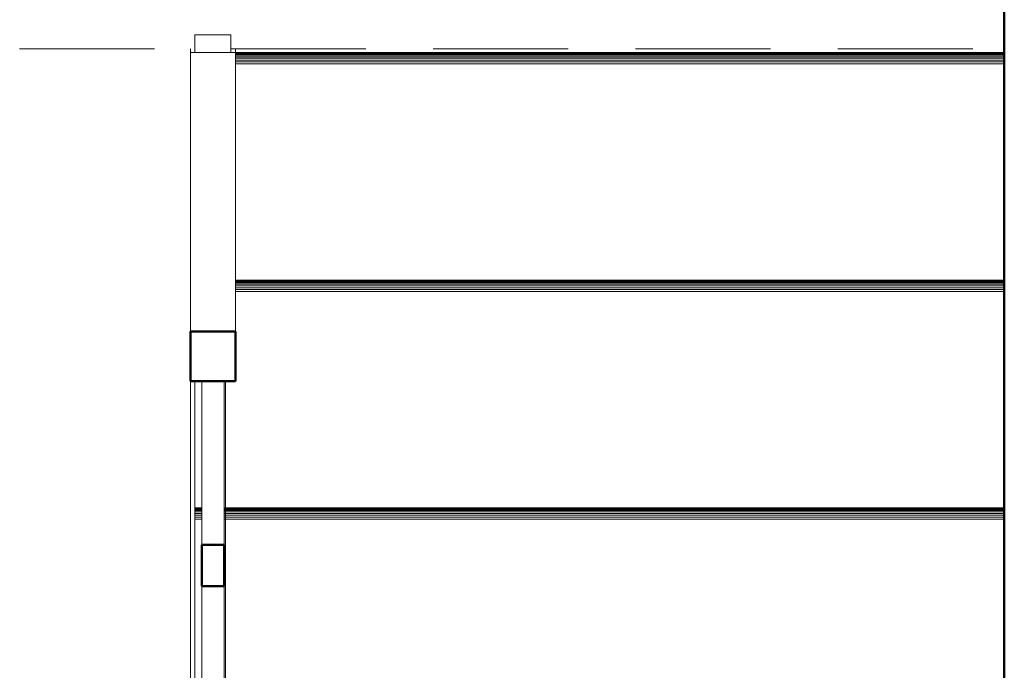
# Model space of a CAD drawing. Header units: millimetres. Extents: x -121 to 21670, y 1231 to 39176.
# Tile 41 of 72: x 14891 to 15986, y 32926 to 33650. Entities that reach past the tile are written whole.
import ezdxf

# ---------------------------------------------------------------- set-up
doc = ezdxf.new("R2010")
doc.units = ezdxf.units.MM
doc.linetypes.add('ADSK_Штриховая_ш3 п1_5', pattern=[225, 150, -75])
for name, color, linetype, lineweight in [('A-DETL-____-MBND', 5, 'ADSK_Штриховая_ш3 п1_5', 20), ('A-GENM-____-OTLN', 13, 'Continuous', 20), ('A-PART-____-MCUT', 2, 'Continuous', 50), ('A-PART-____-OTLN', 2, 'Continuous', 20), ('A-WALL-____-MCUT', 113, 'Continuous', 50), ('A-WALL-____-OTLN', 113, 'Continuous', 20), ('S-STRS-____-OTLN', 31, 'Continuous', 20), ('Ограждение', 7, 'Continuous', 20)]:
    doc.layers.add(name, color=color, linetype=linetype, lineweight=lineweight)

# ---------------------------------------------------------------- blocks, each defined once
blk = doc.blocks.new('Прямая форма - V line-609896-В_Этаж 02_Канализация')
at = {"layer": 'Ограждение', "color": 253}
blk.add_line((155, -2245.6), (155, -365.7), dxfattribs=at)
blk = doc.blocks.new('Прямая форма - Steel - Structural-609897-В_Этаж 02_Канализация')
blk.add_blockref('Прямая форма - V line-609896-В_Этаж 02_Канализация', (0, 0))
blk = doc.blocks.new('Прямая форма - V line-609900-В_Этаж 02_Канализация')
at = {"layer": 'Ограждение', "color": 253}
for p, q in [((155, 4.4), (155, 0)), ((205, 4.4), (205, 0))]:
    blk.add_line(p, q, dxfattribs=at)
blk = doc.blocks.new('Прямая форма - Steel - Structural-609901-В_Этаж 02_Канализация')
blk.add_blockref('Прямая форма - V line-609900-В_Этаж 02_Канализация', (0, 0))
blk = doc.blocks.new('Прямая форма - RAILING - 017-609914-В_Этаж 02_Канализация')
for name in ['Прямая форма - Steel - Structural-609901-В_Этаж 02_Канализация', 'Прямая форма - Steel - Structural-609897-В_Этаж 02_Канализация']:
    blk.add_blockref(name, (0, 0))
blk = doc.blocks.new('Family - V line-610394-В_Этаж 02_Канализация')
at = {"layer": 'S-STRS-____-OTLN', "color": 253}
for p, q in [((-706.1, -473.2), (-706.1, -473)), ((160, -473), (-706.1, -473)), ((-706.1, -473.7), (-706.1, -473.2)), ((160, -473.2), (-706.1, -473.2)), ((-706.1, -474.6), (-706.1, -473.7)), ((160, -473.7), (-706.1, -473.7)), ((-706.1, -475.9), (-706.1, -474.6)), ((160, -474.6), (-706.1, -474.6)), ((-706.1, -477.4), (-706.1, -475.9)), ((160, -475.9), (-706.1, -475.9)), ((-706.1, -479.2), (-706.1, -477.4)), ((160, -477.4), (-706.1, -477.4)), ((-706.1, -481.2), (-706.1, -479.2)), ((160, -479.2), (-706.1, -479.2)), ((-706.1, -483.3), (-706.1, -481.2)), ((160, -481.2), (-706.1, -481.2)), ((-706.1, -485.5), (-706.1, -483.3)), ((160, -483.3), (-706.1, -483.3)), ((-706.1, -726.3), (-706.1, -485.5)), ((160, -485.5), (-706.1, -485.5))]:
    blk.add_line(p, q, dxfattribs=at)
blk = doc.blocks.new('Family - Timber - Floor-610395-В_Этаж 02_Канализация')
blk.add_blockref('Family - V line-610394-В_Этаж 02_Канализация', (0, 0))
blk = doc.blocks.new('Family - V line-610418-В_Этаж 02_Канализация')
at = {"layer": 'S-STRS-____-OTLN', "color": 253}
for p, q in [((160, 33.7), (-695, 33.7)), ((160, 33.5), (-695, 33.5)), ((160, 32.9), (-695, 32.9)), ((160, 32), (-695, 32)), ((160, 30.8), (-695, 30.8)), ((160, 29.2), (-695, 29.2)), ((160, 27.4), (-695, 27.4)), ((160, 25.5), (-695, 25.5)), ((160, 23.4), (-695, 23.4)), ((160, 21.2), (-695, 21.2))]:
    blk.add_line(p, q, dxfattribs=at)
blk = doc.blocks.new('Family - Timber - Floor-610419-В_Этаж 02_Канализация')
blk.add_blockref('Family - V line-610418-В_Этаж 02_Канализация', (0, 0))
blk = doc.blocks.new('Family - V line-610460-В_Этаж 02_Канализация')
at = {"layer": 'S-STRS-____-OTLN', "color": 253}
for p, q in [((160, -219.6), (-695, -219.6)), ((160, -219.8), (-695, -219.8)), ((160, -220.4), (-695, -220.4)), ((160, -221.3), (-695, -221.3)), ((160, -222.6), (-695, -222.6)), ((160, -224.1), (-695, -224.1)), ((160, -225.9), (-695, -225.9)), ((160, -227.9), (-695, -227.9)), ((160, -230), (-695, -230)), ((160, -232.1), (-695, -232.1)), ((-706.1, -473), (-706.1, -332))]:
    blk.add_line(p, q, dxfattribs=at)
blk = doc.blocks.new('Family - Timber - Floor-610461-В_Этаж 02_Канализация')
blk.add_blockref('Family - V line-610460-В_Этаж 02_Канализация', (0, 0))
blk = doc.blocks.new('Family - STAIR - 001-610468-В_Этаж 02_Канализация')
for name in ['Family - Timber - Floor-610419-В_Этаж 02_Канализация', 'Family - Timber - Floor-610461-В_Этаж 02_Канализация', 'Family - Timber - Floor-610395-В_Этаж 02_Канализация']:
    blk.add_blockref(name, (0, 0))
blk = doc.blocks.new('Family - V line-610476-В_Этаж 02_Канализация')
at = {"layer": 'A-PART-____-OTLN', "color": 253}
for p, q in [((-706.1, -473.2), (-706.1, -473)), ((160, -473), (-706.1, -473)), ((-706.1, -473.7), (-706.1, -473.2)), ((160, -473.2), (-706.1, -473.2)), ((-706.1, -474.6), (-706.1, -473.7)), ((160, -473.7), (-706.1, -473.7)), ((-706.1, -475.9), (-706.1, -474.6)), ((160, -474.6), (-706.1, -474.6)), ((-706.1, -477.4), (-706.1, -475.9)), ((160, -475.9), (-706.1, -475.9)), ((-706.1, -479.2), (-706.1, -477.4)), ((160, -477.4), (-706.1, -477.4)), ((-706.1, -481.2), (-706.1, -479.2)), ((160, -479.2), (-706.1, -479.2)), ((-706.1, -483.3), (-706.1, -481.2)), ((160, -481.2), (-706.1, -481.2)), ((-706.1, -485.5), (-706.1, -483.3)), ((160, -483.3), (-706.1, -483.3)), ((-706.1, -726.3), (-706.1, -485.5)), ((160, -485.5), (-706.1, -485.5))]:
    blk.add_line(p, q, dxfattribs=at)
blk = doc.blocks.new('Family - Timber - Floor-610477-В_Этаж 02_Канализация')
blk.add_blockref('Family - V line-610476-В_Этаж 02_Канализация', (0, 0))
blk = doc.blocks.new('Family - V line-610512-В_Этаж 02_Канализация')
at = {"layer": 'A-PART-____-OTLN', "color": 253}
for p, q in [((160, 33.7), (-695, 33.7)), ((160, 33.5), (-695, 33.5)), ((160, 32.9), (-695, 32.9)), ((160, 32), (-695, 32)), ((160, 30.8), (-695, 30.8)), ((160, 29.2), (-695, 29.2)), ((160, 27.4), (-695, 27.4)), ((160, 25.5), (-695, 25.5)), ((160, 23.4), (-695, 23.4)), ((160, 21.2), (-695, 21.2))]:
    blk.add_line(p, q, dxfattribs=at)
blk = doc.blocks.new('Family - Timber - Floor-610513-В_Этаж 02_Канализация')
blk.add_blockref('Family - V line-610512-В_Этаж 02_Канализация', (0, 0))
blk = doc.blocks.new('Family - V line-610575-В_Этаж 02_Канализация')
at = {"layer": 'A-PART-____-OTLN', "color": 253}
for p, q in [((160, -219.6), (-695, -219.6)), ((160, -219.8), (-695, -219.8)), ((160, -220.4), (-695, -220.4)), ((160, -221.3), (-695, -221.3)), ((160, -222.6), (-695, -222.6)), ((160, -224.1), (-695, -224.1)), ((160, -225.9), (-695, -225.9)), ((160, -227.9), (-695, -227.9)), ((160, -230), (-695, -230)), ((160, -232.1), (-695, -232.1)), ((-706.1, -473), (-706.1, -332))]:
    blk.add_line(p, q, dxfattribs=at)
blk = doc.blocks.new('Family - Timber - Floor-610576-В_Этаж 02_Канализация')
blk.add_blockref('Family - V line-610575-В_Этаж 02_Канализация', (0, 0))
blk = doc.blocks.new('Прямая форма - V line-610793-В_Этаж 02_Канализация')
at = {"layer": 'Ограждение', "color": 253}
for p, q in [((167.5, -593.8), (167.5, -796.9)), ((192.5, -796.9), (192.5, -593.8))]:
    blk.add_line(p, q, dxfattribs=at)
at = {"layer": 'Ограждение', "color": 9, "lineweight": 50}
for p, q in [((192.5, -796.9), (167.5, -796.9)), ((167.5, -796.9), (167.5, -843)), ((192.5, -843), (192.5, -796.9)), ((167.5, -843), (192.5, -843))]:
    blk.add_line(p, q, dxfattribs=at)
blk = doc.blocks.new('Прямая форма - Steel - Stainless-610794-В_Этаж 02_Канализация')
blk.add_blockref('Прямая форма - V line-610793-В_Этаж 02_Канализация', (0, 0))
blk = doc.blocks.new('Прямая форма - V line-610803-В_Этаж 02_Канализация')
at = {"layer": 'Ограждение', "color": 253}
for p, q in [((200, 20), (160, 20)), ((160, 20), (160, 0)), ((200, 20), (200, 0))]:
    blk.add_line(p, q, dxfattribs=at)
blk = doc.blocks.new('Прямая форма - Steel - Structural-610804-В_Этаж 02_Канализация')
blk.add_blockref('Прямая форма - V line-610803-В_Этаж 02_Канализация', (0, 0))
blk = doc.blocks.new('Прямая форма - V line-610819-В_Этаж 02_Канализация')
at = {"layer": 'Ограждение', "color": 253}
for p, q in [((155, -310.3), (155, 0)), ((155, 0), (205, 0)), ((205, -310.3), (205, 0))]:
    blk.add_line(p, q, dxfattribs=at)
at = {"layer": 'Ограждение', "color": 9, "lineweight": 50}
for p, q in [((155, -310.3), (155, -365.7)), ((205, -310.3), (155, -310.3)), ((205, -365.7), (205, -310.3)), ((155, -365.7), (205, -365.7))]:
    blk.add_line(p, q, dxfattribs=at)
blk = doc.blocks.new('Прямая форма - Steel - Structural-610820-В_Этаж 02_Канализация')
blk.add_blockref('Прямая форма - V line-610819-В_Этаж 02_Канализация', (0, 0))
blk = doc.blocks.new('Прямая форма - V line-610829-В_Этаж 02_Канализация')
at = {"layer": 'Ограждение', "color": 253}
for p, q in [((167.5, -365.7), (167.5, -547.7)), ((192.5, -547.7), (192.5, -365.7))]:
    blk.add_line(p, q, dxfattribs=at)
at = {"layer": 'Ограждение', "color": 9, "lineweight": 50}
for p, q in [((192.5, -547.7), (167.5, -547.7)), ((167.5, -547.7), (167.5, -593.8)), ((192.5, -593.8), (192.5, -547.7)), ((167.5, -593.8), (192.5, -593.8))]:
    blk.add_line(p, q, dxfattribs=at)
blk = doc.blocks.new('Прямая форма - Steel - Stainless-610830-В_Этаж 02_Канализация')
blk.add_blockref('Прямая форма - V line-610829-В_Этаж 02_Канализация', (0, 0))
blk = doc.blocks.new('Прямая форма - RAILING - 016-610831-В_Этаж 02_Канализация')
for name in ['Прямая форма - Steel - Structural-610804-В_Этаж 02_Канализация', 'Прямая форма - Steel - Structural-610820-В_Этаж 02_Канализация', 'Прямая форма - Steel - Stainless-610830-В_Этаж 02_Канализация', 'Прямая форма - Steel - Stainless-610794-В_Этаж 02_Канализация']:
    blk.add_blockref(name, (0, 0))
blk = doc.blocks.new('Family - V line-610854-В_Этаж 02_Канализация')
at = {"layer": 'A-PART-____-MCUT', "color": 9}
for p, q in [((192.5, -796.9), (167.5, -796.9)), ((167.5, -796.9), (167.5, -843)), ((192.5, -843), (192.5, -796.9)), ((167.5, -843), (192.5, -843))]:
    blk.add_line(p, q, dxfattribs=at)
at = {"layer": 'A-PART-____-OTLN', "color": 253}
for p, q in [((167.5, -593.8), (167.5, -796.9)), ((192.5, -796.9), (192.5, -593.8))]:
    blk.add_line(p, q, dxfattribs=at)
blk = doc.blocks.new('Family - Steel - Stainless-610855-В_Этаж 02_Канализация')
blk.add_blockref('Family - V line-610854-В_Этаж 02_Канализация', (0, 0))
blk = doc.blocks.new('Family - V line-610869-В_Этаж 02_Канализация')
at = {"layer": 'A-PART-____-OTLN', "color": 253}
for p, q in [((200, 20), (160, 20)), ((160, 20), (160, 0)), ((200, 20), (200, 0))]:
    blk.add_line(p, q, dxfattribs=at)
blk = doc.blocks.new('Family - Steel - Structural-610870-В_Этаж 02_Канализация')
blk.add_blockref('Family - V line-610869-В_Этаж 02_Канализация', (0, 0))
blk = doc.blocks.new('Family - V line-610893-В_Этаж 02_Канализация')
at = {"layer": 'A-PART-____-MCUT', "color": 9}
for p, q in [((155, -310.3), (155, -365.7)), ((205, -310.3), (155, -310.3)), ((205, -365.7), (205, -310.3)), ((155, -365.7), (205, -365.7))]:
    blk.add_line(p, q, dxfattribs=at)
at = {"layer": 'A-PART-____-OTLN', "color": 253}
for p, q in [((155, -310.3), (155, 0)), ((155, 0), (205, 0)), ((205, -310.3), (205, 0))]:
    blk.add_line(p, q, dxfattribs=at)
blk = doc.blocks.new('Family - Steel - Structural-610894-В_Этаж 02_Канализация')
blk.add_blockref('Family - V line-610893-В_Этаж 02_Канализация', (0, 0))
blk = doc.blocks.new('Family - V line-610908-В_Этаж 02_Канализация')
at = {"layer": 'A-PART-____-MCUT', "color": 9}
for p, q in [((192.5, -547.7), (167.5, -547.7)), ((167.5, -547.7), (167.5, -593.8)), ((192.5, -593.8), (192.5, -547.7)), ((167.5, -593.8), (192.5, -593.8))]:
    blk.add_line(p, q, dxfattribs=at)
at = {"layer": 'A-PART-____-OTLN', "color": 253}
for p, q in [((167.5, -365.7), (167.5, -547.7)), ((192.5, -547.7), (192.5, -365.7))]:
    blk.add_line(p, q, dxfattribs=at)
blk = doc.blocks.new('Family - Steel - Stainless-610909-В_Этаж 02_Канализация')
blk.add_blockref('Family - V line-610908-В_Этаж 02_Канализация', (0, 0))
blk = doc.blocks.new('Прямая форма - V line-611039-В_Этаж 02_Канализация')
at = {"layer": 'A-WALL-____-MCUT', "color": 9}
blk.add_line((100, 0), (3330, 0), dxfattribs=at)
blk = doc.blocks.new('Прямая форма - SW - 014-611040-В_Этаж 02_Канализация')
blk.add_blockref('Прямая форма - V line-611039-В_Этаж 02_Канализация', (0, 0))
blk = doc.blocks.new('Family - V line-611540-В_Этаж 02_Канализация')
at = {"layer": 'S-STRS-____-OTLN', "color": 253}
for p, q in [((165.4, 33.7), (-689.6, 33.7)), ((165.4, 33.5), (-689.6, 33.5)), ((165.4, 32.9), (-689.6, 32.9)), ((165.4, 32), (-689.6, 32)), ((165.4, 30.8), (-689.6, 30.8)), ((165.4, 29.2), (-689.6, 29.2)), ((165.4, 27.4), (-689.6, 27.4)), ((165.4, 25.5), (-689.6, 25.5)), ((165.4, 23.4), (-689.6, 23.4)), ((165.4, 21.2), (-689.6, 21.2))]:
    blk.add_line(p, q, dxfattribs=at)
blk = doc.blocks.new('Family - Timber - Floor-611541-В_Этаж 02_Канализация')
blk.add_blockref('Family - V line-611540-В_Этаж 02_Канализация', (0, 0))
blk = doc.blocks.new('Family - V line-611552-В_Этаж 02_Канализация')
at = {"layer": 'S-STRS-____-OTLN', "color": 253}
for p, q in [((165.4, -219.6), (-689.6, -219.6)), ((165.4, -219.8), (-689.6, -219.8)), ((165.4, -220.4), (-689.6, -220.4)), ((165.4, -221.3), (-689.6, -221.3)), ((165.4, -222.6), (-689.6, -222.6)), ((165.4, -224.1), (-689.6, -224.1)), ((165.4, -225.9), (-689.6, -225.9)), ((165.4, -227.9), (-689.6, -227.9)), ((165.4, -230), (-689.6, -230)), ((165.4, -232.1), (-689.6, -232.1)), ((-734.6, -473), (-734.6, -332))]:
    blk.add_line(p, q, dxfattribs=at)
blk = doc.blocks.new('Family - Timber - Floor-611553-В_Этаж 02_Канализация')
blk.add_blockref('Family - V line-611552-В_Этаж 02_Канализация', (0, 0))
blk = doc.blocks.new('Family - V line-611578-В_Этаж 02_Канализация')
at = {"layer": 'S-STRS-____-OTLN', "color": 253}
for p, q in [((-734.6, -473.2), (-734.6, -473)), ((-727.1, -473), (-734.6, -473)), ((-734.6, -473.7), (-734.6, -473.2)), ((-727.1, -473.2), (-734.6, -473.2)), ((-734.6, -474.6), (-734.6, -473.7)), ((-727.1, -473.7), (-734.6, -473.7)), ((-734.6, -475.9), (-734.6, -474.6)), ((-727.1, -474.6), (-734.6, -474.6)), ((-734.6, -477.4), (-734.6, -475.9)), ((-727.1, -475.9), (-734.6, -475.9)), ((-734.6, -479.2), (-734.6, -477.4)), ((-727.1, -477.4), (-734.6, -477.4)), ((-734.6, -481.2), (-734.6, -479.2)), ((-727.1, -479.2), (-734.6, -479.2)), ((-734.6, -483.3), (-734.6, -481.2)), ((-727.1, -481.2), (-734.6, -481.2)), ((165.4, -473), (-702.1, -473)), ((165.4, -473.2), (-702.1, -473.2)), ((165.4, -473.7), (-702.1, -473.7)), ((165.4, -474.6), (-702.1, -474.6)), ((165.4, -475.9), (-702.1, -475.9)), ((165.4, -477.4), (-702.1, -477.4)), ((165.4, -479.2), (-702.1, -479.2)), ((165.4, -481.2), (-702.1, -481.2)), ((-734.6, -485.5), (-734.6, -483.3)), ((-727.1, -483.3), (-734.6, -483.3)), ((-734.6, -726.3), (-734.6, -485.5)), ((-727.1, -485.5), (-734.6, -485.5)), ((165.4, -483.3), (-702.1, -483.3)), ((165.4, -485.5), (-702.1, -485.5))]:
    blk.add_line(p, q, dxfattribs=at)
blk = doc.blocks.new('Family - Timber - Floor-611579-В_Этаж 02_Канализация')
blk.add_blockref('Family - V line-611578-В_Этаж 02_Канализация', (0, 0))
blk = doc.blocks.new('Family - STAIR - 001-611606-В_Этаж 02_Канализация')
for name in ['Family - Timber - Floor-611541-В_Этаж 02_Канализация', 'Family - Timber - Floor-611553-В_Этаж 02_Канализация', 'Family - Timber - Floor-611579-В_Этаж 02_Канализация']:
    blk.add_blockref(name, (0, 0))
blk = doc.blocks.new('Family - V line-611626-В_Этаж 02_Канализация')
at = {"layer": 'A-PART-____-OTLN', "color": 253}
for p, q in [((165.4, 33.7), (-689.6, 33.7)), ((165.4, 33.5), (-689.6, 33.5)), ((165.4, 32.9), (-689.6, 32.9)), ((165.4, 32), (-689.6, 32)), ((165.4, 30.8), (-689.6, 30.8)), ((165.4, 29.2), (-689.6, 29.2)), ((165.4, 27.4), (-689.6, 27.4)), ((165.4, 25.5), (-689.6, 25.5)), ((165.4, 23.4), (-689.6, 23.4)), ((165.4, 21.2), (-689.6, 21.2))]:
    blk.add_line(p, q, dxfattribs=at)
blk = doc.blocks.new('Family - Timber - Floor-611627-В_Этаж 02_Канализация')
blk.add_blockref('Family - V line-611626-В_Этаж 02_Канализация', (0, 0))
blk = doc.blocks.new('Family - V line-611644-В_Этаж 02_Канализация')
at = {"layer": 'A-PART-____-OTLN', "color": 253}
for p, q in [((165.4, -219.6), (-689.6, -219.6)), ((165.4, -219.8), (-689.6, -219.8)), ((165.4, -220.4), (-689.6, -220.4)), ((165.4, -221.3), (-689.6, -221.3)), ((165.4, -222.6), (-689.6, -222.6)), ((165.4, -224.1), (-689.6, -224.1)), ((165.4, -225.9), (-689.6, -225.9)), ((165.4, -227.9), (-689.6, -227.9)), ((165.4, -230), (-689.6, -230)), ((165.4, -232.1), (-689.6, -232.1)), ((-734.6, -473), (-734.6, -332))]:
    blk.add_line(p, q, dxfattribs=at)
blk = doc.blocks.new('Family - Timber - Floor-611645-В_Этаж 02_Канализация')
blk.add_blockref('Family - V line-611644-В_Этаж 02_Канализация', (0, 0))
blk = doc.blocks.new('Family - V line-611683-В_Этаж 02_Канализация')
at = {"layer": 'A-PART-____-OTLN', "color": 253}
for p, q in [((-734.6, -473.2), (-734.6, -473)), ((-727.1, -473), (-734.6, -473)), ((-734.6, -473.7), (-734.6, -473.2)), ((-727.1, -473.2), (-734.6, -473.2)), ((-734.6, -474.6), (-734.6, -473.7)), ((-727.1, -473.7), (-734.6, -473.7)), ((-734.6, -475.9), (-734.6, -474.6)), ((-727.1, -474.6), (-734.6, -474.6)), ((-734.6, -477.4), (-734.6, -475.9)), ((-727.1, -475.9), (-734.6, -475.9)), ((-734.6, -479.2), (-734.6, -477.4)), ((-727.1, -477.4), (-734.6, -477.4)), ((-734.6, -481.2), (-734.6, -479.2)), ((-727.1, -479.2), (-734.6, -479.2)), ((-734.6, -483.3), (-734.6, -481.2)), ((-727.1, -481.2), (-734.6, -481.2)), ((165.4, -473), (-702.1, -473)), ((165.4, -473.2), (-702.1, -473.2)), ((165.4, -473.7), (-702.1, -473.7)), ((165.4, -474.6), (-702.1, -474.6)), ((165.4, -475.9), (-702.1, -475.9)), ((165.4, -477.4), (-702.1, -477.4)), ((165.4, -479.2), (-702.1, -479.2)), ((165.4, -481.2), (-702.1, -481.2)), ((-734.6, -485.5), (-734.6, -483.3)), ((-727.1, -483.3), (-734.6, -483.3)), ((-734.6, -726.3), (-734.6, -485.5)), ((-727.1, -485.5), (-734.6, -485.5)), ((165.4, -483.3), (-702.1, -483.3)), ((165.4, -485.5), (-702.1, -485.5))]:
    blk.add_line(p, q, dxfattribs=at)
blk = doc.blocks.new('Family - Timber - Floor-611684-В_Этаж 02_Канализация')
blk.add_blockref('Family - V line-611683-В_Этаж 02_Канализация', (0, 0))
blk = doc.blocks.new('Прямая форма - Timber - Floor-611842-В_Этаж 02_Канализация')
at = {"layer": 'A-DETL-____-MBND', "color": 253}
for p, q in [((1105, -5370), (1300, -5370)), ((1340, -5370), (2200, -5370))]:
    blk.add_line(p, q, dxfattribs=at)
blk = doc.blocks.new('Прямая форма - SLA - 009-611843-В_Этаж 02_Канализация')
blk.add_blockref('Прямая форма - Timber - Floor-611842-В_Этаж 02_Канализация', (0, 0))
blk = doc.blocks.new('Family - Timber - Floor-611851-В_Этаж 02_Канализация')
at = {"layer": 'A-DETL-____-MBND', "color": 253}
for p, q in [((1105, -5370), (1300, -5370)), ((1340, -5370), (2200, -5370))]:
    blk.add_line(p, q, dxfattribs=at)
blk = doc.blocks.new('V line_ifc_RVT-1-В_Этаж 02_Канализация')
at = {"layer": 'A-GENM-____-OTLN', "color": 253, "lineweight": 20}
blk.add_blockref('Прямая форма - SLA - 009-611843-В_Этаж 02_Канализация', (33863.2, 38987.6), dxfattribs=at)
at = {"layer": 'A-PART-____-OTLN', "color": 253, "lineweight": 20}
for name, p in [('Family - Timber - Floor-611851-В_Этаж 02_Канализация', (33863.2, 38987.6)), ('Family - Steel - Structural-610870-В_Этаж 02_Канализация', (35003.2, 33613.2)), ('Family - Steel - Structural-610894-В_Этаж 02_Канализация', (35003.2, 33613.2)), ('Family - Timber - Floor-610513-В_Этаж 02_Канализация', (35903.2, 33579.5)), ('Family - Timber - Floor-611627-В_Этаж 02_Канализация', (35897.8, 33579.5)), ('Family - Timber - Floor-611645-В_Этаж 02_Канализация', (35897.8, 33579.5)), ('Family - Timber - Floor-610576-В_Этаж 02_Канализация', (35903.2, 33579.5)), ('Family - Steel - Stainless-610909-В_Этаж 02_Канализация', (35003.2, 33613.2)), ('Family - Timber - Floor-611684-В_Этаж 02_Канализация', (35897.8, 33579.5)), ('Family - Timber - Floor-610477-В_Этаж 02_Канализация', (35903.2, 33579.5)), ('Family - Steel - Stainless-610855-В_Этаж 02_Канализация', (35003.2, 33613.2))]:
    blk.add_blockref(name, p, dxfattribs=at)
at = {"layer": 'A-WALL-____-OTLN', "color": 253, "lineweight": 20, "rotation": 270}
blk.add_blockref('Прямая форма - SW - 014-611040-В_Этаж 02_Канализация', (36063.2, 33767.6), dxfattribs=at)
at = {"layer": 'S-STRS-____-OTLN', "color": 253, "lineweight": 20}
for name, p in [('Family - STAIR - 001-611606-В_Этаж 02_Канализация', (35897.8, 33579.5)), ('Family - STAIR - 001-610468-В_Этаж 02_Канализация', (35903.2, 33579.5))]:
    blk.add_blockref(name, p, dxfattribs=at)
at = {"layer": 'Ограждение', "color": 253, "lineweight": 20}
for name in ['Прямая форма - RAILING - 017-609914-В_Этаж 02_Канализация', 'Прямая форма - RAILING - 016-610831-В_Этаж 02_Канализация']:
    blk.add_blockref(name, (35003.2, 33613.2), dxfattribs=at)

msp = doc.modelspace()

# ---------------------------------------------------------------- block references
at = {"lineweight": 9}
msp.add_blockref('V line_ifc_RVT-1-В_Этаж 02_Канализация', (-20077.1477, 0), dxfattribs=at)

doc.saveas('drawing.dxf')
